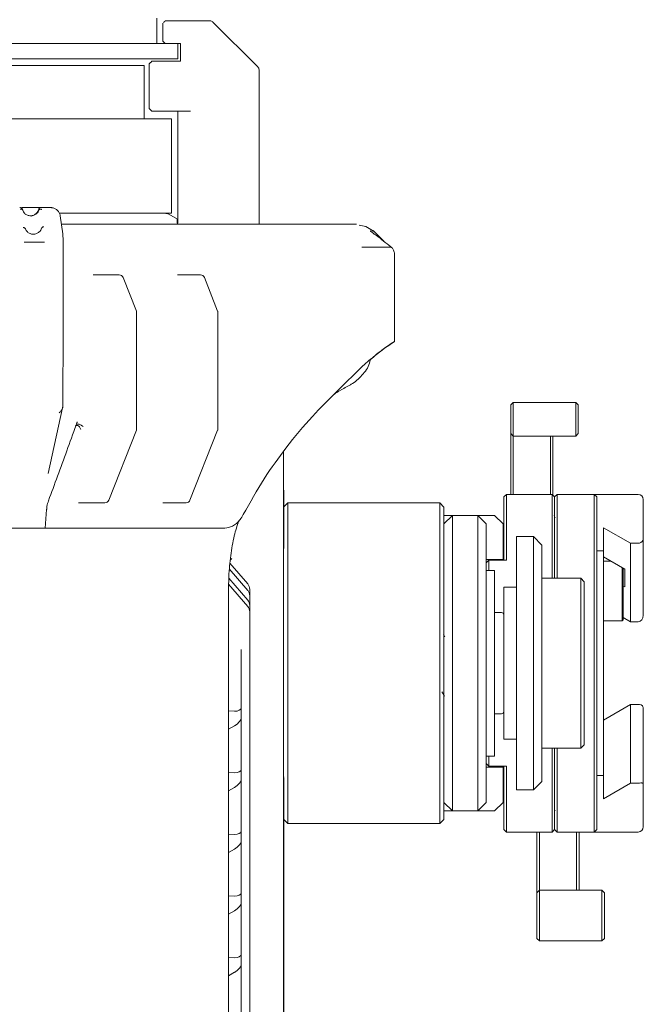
# Model space of a CAD drawing. Header units: millimetres. Extents: x 63 to 559, y 25 to 389.
# Tile 7 of 88: x 260 to 279, y 46 to 75. Entities that reach past the tile are written whole.
import ezdxf

# ---------------------------------------------------------------- set-up
doc = ezdxf.new("R2010")
doc.units = ezdxf.units.MM

msp = doc.modelspace()

# ---------------------------------------------------------------- linework, layer by layer
at = {"color": 7, "linetype": 'Continuous', "lineweight": 15}
for p, q in [((264.203, 74.413), (264.203, 75.163)), ((264.378, 74.488), (264.378, 75.013)), ((264.453, 75.088), (264.503, 75.088)), ((264.503, 75.088), (265.777, 75.088)), ((265.865, 75.051), (267.192, 73.725)), ((264.569, 74.413), (250.328, 74.413)), ((264.903, 74.413), (264.569, 74.413)), ((264.828, 73.963), (264.828, 74.413)), ((264.903, 73.888), (264.903, 74.413)), ((264.828, 73.963), (250.328, 73.963)), ((263.978, 72.488), (263.978, 73.813)), ((264.053, 73.888), (264.103, 73.888)), ((264.103, 73.888), (264.903, 73.888)), ((250.328, 73.763), (263.828, 73.763)), ((263.828, 72.188), (263.828, 73.763)), ((267.228, 73.636), (267.228, 69.063)), ((264.053, 72.413), (263.978, 72.488)), ((264.103, 72.413), (264.053, 72.413)), ((265.203, 72.413), (264.103, 72.413)), ((264.828, 69.097), (264.828, 72.413)), ((250.328, 72.188), (264.641, 72.188)), ((264.641, 69.388), (264.641, 72.188)), ((260.243, 69.563), (260.777, 69.563)), ((260.777, 69.563), (261.087, 69.563)), ((261.325, 69.388), (264.641, 69.388)), ((261.42, 68.775), (261.345, 69.314)), ((264.813, 69.214), (264.555, 69.357)), ((261.38, 69.063), (269.029, 69.063)), ((264.827, 69.082), (264.802, 69.107)), ((270.391, 68.996), (270.195, 69.032)), ((270.37, 68.996), (270.371, 68.996)), ((270.592, 68.88), (270.391, 68.996)), ((270.532, 68.859), (270.537, 68.852)), ((270.537, 68.858), (270.533, 68.863)), ((270.587, 68.872), (270.581, 68.872)), ((270.602, 68.86), (270.604, 68.86)), ((270.929, 68.553), (270.619, 68.863)), ((260.349, 68.531), (260.349, 68.531)), ((260.81, 68.53), (260.81, 68.53)), ((261.42, 68.775), (261.422, 68.741)), ((261.432, 66.143), (261.432, 68.524)), ((262.315, 67.563), (262.351, 67.563)), ((262.351, 67.563), (263.09, 67.563)), ((263.597, 66.493), (263.206, 67.484)), ((264.81, 67.563), (264.846, 67.563)), ((264.846, 67.563), (265.496, 67.563)), ((266.003, 66.492), (265.611, 67.483)), ((263.606, 63.012), (263.606, 66.447)), ((266.013, 63.012), (266.013, 66.447)), ((261.423, 63.7), (261.432, 65.951)), ((261.432, 65.951), (261.432, 65.951)), ((271.233, 65.586), (271.227, 65.588)), ((271.239, 65.595), (271.238, 65.594)), ((271.238, 65.584), (271.238, 65.594)), ((269.589, 64.166), (270.252, 64.822)), ((270.252, 64.822), (270.391, 64.946)), ((269.589, 64.166), (269.529, 64.105)), ((260.983, 61.679), (261.413, 63.624)), ((274.678, 63.711), (274.753, 63.786)), ((274.678, 63.636), (274.678, 63.711)), ((274.678, 62.936), (274.678, 63.636)), ((274.753, 63.786), (274.753, 63.636)), ((276.603, 63.786), (274.753, 63.786)), ((274.753, 63.636), (274.753, 62.936)), ((276.603, 63.636), (276.603, 63.786)), ((276.603, 63.786), (276.678, 63.711)), ((276.603, 62.936), (276.603, 63.636)), ((276.678, 63.711), (276.678, 63.636)), ((276.678, 63.636), (276.678, 62.936)), ((262.78, 60.892), (263.597, 62.966)), ((265.184, 60.893), (266.003, 62.966)), ((274.678, 62.861), (274.678, 62.936)), ((274.753, 62.786), (274.678, 62.861)), ((274.678, 62.636), (274.678, 62.861)), ((274.753, 62.936), (274.753, 62.786)), ((276.603, 62.786), (274.753, 62.786)), ((274.753, 62.786), (274.753, 62.636)), ((275.853, 62.636), (275.853, 62.786)), ((275.928, 62.786), (275.928, 62.636)), ((276.603, 62.786), (276.603, 62.936)), ((276.678, 62.861), (276.603, 62.786)), ((276.678, 62.936), (276.678, 62.861)), ((274.678, 61.063), (274.678, 62.636)), ((274.753, 62.636), (274.753, 61.063)), ((275.853, 61.063), (275.853, 62.636)), ((275.928, 62.636), (275.928, 61.038)), ((267.953, 62.332), (267.953, 61.313)), ((267.953, 61.313), (267.953, 59.007)), ((267.961, 61.188), (267.953, 61.188)), ((267.961, 61.188), (267.961, 59.46)), ((274.478, 60.988), (274.553, 61.063)), ((274.478, 60.313), (274.478, 60.988)), ((274.553, 61.063), (274.553, 60.313)), ((274.553, 61.063), (275.903, 61.063)), ((275.903, 60.313), (275.903, 61.063)), ((275.903, 61.063), (275.978, 60.988)), ((275.978, 60.988), (276.053, 61.063)), ((275.978, 60.313), (275.978, 60.988)), ((276.053, 61.063), (276.053, 60.313)), ((277.153, 61.063), (276.053, 61.063)), ((277.153, 60.313), (277.153, 61.063)), ((277.153, 61.063), (277.228, 60.988)), ((277.153, 61.063), (278.453, 61.063)), ((277.228, 60.988), (277.228, 60.313)), ((260.997, 60.876), (260.997, 60.876)), ((261.923, 60.813), (261.887, 60.813)), ((262.664, 60.813), (261.923, 60.813)), ((264.419, 60.813), (264.383, 60.813)), ((265.068, 60.813), (264.419, 60.813)), ((268.078, 60.813), (267.961, 60.696)), ((272.578, 60.813), (268.078, 60.813)), ((268.078, 60.813), (268.078, 51.313)), ((272.703, 60.688), (272.578, 60.813)), ((272.578, 51.313), (272.578, 60.813)), ((272.703, 60.688), (272.703, 51.438)), ((278.603, 60.913), (278.603, 59.749)), ((260.901, 60.063), (260.94, 60.611)), ((272.953, 60.438), (272.703, 60.188)), ((272.703, 60.438), (272.953, 60.438)), ((272.953, 60.438), (272.953, 56.438)), ((272.953, 60.438), (273.703, 60.438)), ((273.703, 56.438), (273.703, 60.438)), ((273.953, 60.188), (273.703, 60.438)), ((274.203, 60.438), (273.703, 60.438)), ((274.203, 60.438), (274.453, 60.188)), ((273.953, 60.188), (273.953, 56.438)), ((274.453, 60.188), (274.453, 59.138)), ((274.478, 59.113), (274.478, 60.313)), ((274.553, 60.313), (274.553, 59.113)), ((275.903, 58.577), (275.903, 60.313)), ((275.978, 58.577), (275.978, 60.313)), ((276.053, 60.313), (276.053, 58.577)), ((277.153, 51.813), (277.153, 60.313)), ((277.228, 60.313), (277.228, 51.813)), ((278.228, 59.614), (277.428, 60.076)), ((277.428, 60.076), (277.428, 59.388)), ((260.848, 60.063), (259.643, 60.063)), ((260.953, 60.063), (265.631, 60.063)), ((266.212, 60.063), (265.864, 60.063)), ((275.353, 59.813), (274.853, 59.813)), ((274.853, 53.601), (274.853, 59.813)), ((275.603, 59.563), (275.353, 59.813)), ((275.353, 53.601), (275.353, 59.813)), ((275.603, 59.563), (275.603, 53.765)), ((278.228, 57.289), (278.228, 59.614)), ((278.453, 59.614), (278.228, 59.614)), ((278.603, 59.749), (278.603, 57.484)), ((277.228, 59.388), (277.428, 59.388)), ((277.428, 52.738), (277.428, 59.388)), ((278.053, 58.851), (277.428, 59.212)), ((266.363, 59.023), (266.895, 58.409)), ((266.379, 59.124), (266.428, 59.165)), ((267.953, 53.119), (267.953, 59.007)), ((274.453, 59.138), (273.953, 59.138)), ((274.028, 59.113), (273.953, 59.038)), ((274.028, 59.113), (274.028, 58.813)), ((274.028, 59.113), (274.553, 59.113)), ((277.428, 59.088), (277.643, 59.088)), ((266.895, 58.221), (266.348, 58.853)), ((267.961, 58.689), (267.964, 58.693)), ((274.203, 58.813), (273.953, 58.813)), ((274.203, 53.313), (274.203, 58.813)), ((277.978, 58.232), (277.978, 58.894)), ((278.003, 58.88), (278.003, 58.232)), ((278.053, 58.851), (278.053, 58.32)), ((266.328, 58.337), (266.328, 39.563)), ((266.895, 57.745), (266.329, 58.399)), ((266.333, 58.582), (266.895, 57.933)), ((276.753, 58.577), (275.603, 58.577)), ((276.853, 58.477), (276.753, 58.577)), ((276.753, 58.575), (276.753, 58.577)), ((276.753, 58.091), (276.753, 58.575)), ((276.853, 58.477), (276.853, 58.476)), ((276.853, 58.476), (276.853, 57.993)), ((278.003, 58.349), (278.053, 58.32)), ((266.953, 58.246), (266.953, 58.058)), ((266.953, 57.769), (266.953, 58.058)), ((274.853, 58.313), (274.478, 58.313)), ((274.478, 54.586), (274.478, 58.313)), ((276.753, 58.009), (276.753, 58.091)), ((277.978, 58.016), (277.978, 58.232)), ((278.003, 58.232), (278.003, 58.037)), ((278.003, 58.037), (278.003, 57.373)), ((266.953, 57.769), (266.953, 57.582)), ((276.753, 55.62), (276.753, 58.009)), ((276.853, 57.993), (276.853, 57.977)), ((276.853, 57.977), (276.853, 55.588)), ((277.978, 57.352), (277.978, 58.016)), ((266.953, 42.57), (266.953, 57.582)), ((274.403, 57.563), (274.203, 57.563)), ((277.428, 57.318), (277.978, 57.318)), ((277.978, 57.318), (277.978, 57.352)), ((277.978, 57.318), (278.003, 57.343)), ((278.003, 57.419), (278.228, 57.289)), ((278.003, 57.373), (278.003, 57.343)), ((278.228, 57.289), (278.453, 57.289)), ((272.729, 56.841), (272.689, 56.909)), ((266.703, 56.472), (266.703, 56.255)), ((272.953, 56.438), (272.953, 55.688)), ((273.703, 55.688), (273.703, 56.438)), ((273.953, 56.438), (273.953, 55.688)), ((266.703, 54.747), (266.703, 56.255)), ((272.953, 55.688), (272.953, 51.688)), ((273.703, 51.688), (273.703, 55.688)), ((273.953, 55.688), (273.953, 51.938)), ((276.753, 55.498), (276.753, 55.62)), ((276.753, 53.592), (276.753, 55.498)), ((276.853, 55.588), (276.853, 55.563)), ((276.853, 55.563), (276.853, 53.658)), ((278.228, 54.837), (277.428, 54.376)), ((278.228, 54.837), (278.228, 52.512)), ((278.228, 54.837), (278.453, 54.837)), ((266.328, 54.65), (266.503, 54.641)), ((266.703, 54.747), (266.703, 54.439)), ((274.203, 54.563), (274.403, 54.563)), ((274.478, 53.813), (274.478, 54.586)), ((278.603, 54.72), (278.603, 52.475)), ((266.703, 52.922), (266.703, 54.43)), ((266.503, 54.208), (266.328, 54.107)), ((274.478, 53.813), (274.853, 53.813)), ((275.603, 53.765), (275.603, 52.563)), ((276.853, 53.658), (276.853, 53.649)), ((274.853, 52.313), (274.853, 53.601)), ((275.353, 52.313), (275.353, 53.601)), ((275.603, 53.549), (276.753, 53.549)), ((275.903, 51.813), (275.903, 53.549)), ((275.978, 51.813), (275.978, 53.549)), ((276.053, 53.549), (276.053, 51.813)), ((276.753, 53.549), (276.853, 53.649)), ((276.753, 53.549), (276.753, 53.592)), ((267.953, 53.119), (267.953, 39.563)), ((273.953, 53.313), (274.203, 53.313)), ((274.028, 53.013), (273.953, 53.088)), ((274.028, 53.313), (274.028, 53.013)), ((266.328, 52.825), (266.503, 52.816)), ((266.703, 52.922), (266.703, 52.614)), ((273.953, 52.988), (274.453, 52.988)), ((274.028, 53.013), (274.553, 53.013)), ((274.453, 51.938), (274.453, 52.988)), ((274.478, 51.813), (274.478, 53.013)), ((274.553, 53.013), (274.553, 51.813)), ((266.703, 51.097), (266.703, 52.605)), ((267.961, 52.689), (267.964, 52.693)), ((267.961, 52.666), (267.961, 41.938)), ((275.353, 52.313), (275.603, 52.563)), ((277.228, 52.738), (277.428, 52.738)), ((277.428, 52.738), (277.428, 52.051)), ((277.428, 52.051), (278.228, 52.512)), ((278.453, 52.512), (278.228, 52.512)), ((266.503, 52.383), (266.328, 52.282)), ((274.853, 52.313), (275.353, 52.313)), ((278.603, 52.475), (278.603, 51.213)), ((272.953, 51.688), (272.703, 51.938)), ((273.953, 51.938), (273.703, 51.688)), ((274.453, 51.938), (274.203, 51.688)), ((272.953, 51.688), (272.703, 51.688)), ((273.703, 51.688), (272.953, 51.688)), ((274.203, 51.688), (273.703, 51.688)), ((274.478, 51.138), (274.478, 51.813)), ((274.553, 51.813), (274.553, 51.063)), ((275.903, 51.063), (275.903, 51.813)), ((275.978, 51.138), (275.978, 51.813)), ((275.978, 51.728), (275.997, 51.69)), ((276.053, 51.813), (276.053, 51.063)), ((277.153, 51.063), (277.153, 51.813)), ((277.228, 51.813), (277.228, 51.138)), ((267.961, 51.431), (268.078, 51.313)), ((272.578, 51.313), (272.703, 51.438)), ((266.703, 51.097), (266.703, 50.789)), ((268.078, 51.313), (272.578, 51.313)), ((274.553, 51.063), (274.478, 51.138)), ((274.553, 51.063), (275.903, 51.063)), ((275.453, 49.838), (275.453, 51.063)), ((275.528, 51.063), (275.528, 49.838)), ((275.903, 51.063), (275.978, 51.138)), ((275.978, 51.138), (276.053, 51.063)), ((277.153, 51.063), (276.053, 51.063)), ((276.628, 49.838), (276.628, 51.063)), ((276.703, 51.063), (276.703, 49.838)), ((277.153, 51.063), (277.228, 51.138)), ((278.453, 51.063), (277.153, 51.063)), ((266.328, 51), (266.503, 50.991)), ((266.703, 49.272), (266.703, 50.78)), ((266.503, 50.558), (266.328, 50.457)), ((275.453, 49.263), (275.453, 49.838)), ((275.528, 49.838), (275.528, 49.338)), ((276.628, 49.338), (276.628, 49.838)), ((276.703, 49.838), (276.703, 49.338)), ((275.453, 49.263), (275.528, 49.338)), ((275.528, 49.338), (275.528, 49.316)), ((275.528, 49.338), (277.378, 49.338)), ((275.528, 49.316), (275.528, 49.11)), ((277.378, 49.338), (277.453, 49.263)), ((277.378, 49.316), (277.378, 49.338)), ((277.378, 49.11), (277.378, 49.316)), ((266.328, 49.175), (266.503, 49.166)), ((266.703, 49.272), (266.703, 48.964)), ((275.453, 49.057), (275.453, 49.263)), ((275.453, 47.913), (275.453, 49.057)), ((275.528, 49.11), (275.528, 49.057)), ((275.528, 49.057), (275.528, 47.913)), ((277.378, 49.057), (277.378, 49.11)), ((277.378, 47.913), (277.378, 49.057)), ((277.453, 49.263), (277.453, 49.057)), ((277.453, 49.057), (277.453, 47.913)), ((266.503, 48.733), (266.328, 48.632)), ((266.703, 47.447), (266.703, 48.955)), ((275.528, 47.838), (275.453, 47.913)), ((275.528, 47.913), (275.528, 47.838)), ((277.378, 47.838), (275.528, 47.838)), ((277.453, 47.913), (277.378, 47.838)), ((277.378, 47.838), (277.378, 47.913)), ((266.328, 47.35), (266.503, 47.341)), ((266.703, 47.447), (266.703, 47.139)), ((266.703, 45.622), (266.703, 47.13)), ((266.503, 46.908), (266.328, 46.807))]:
    msp.add_line(p, q, dxfattribs=at)
at = {"color": 7, "linetype": 'Continuous', "lineweight": 15, "flags": 128}
for points in [[(264.453, 74.413), (264.432, 74.434), (264.414, 74.453), (264.399, 74.468), (264.388, 74.479), (264.381, 74.486), (264.378, 74.488)], [(263.978, 73.813), (263.981, 73.815), (263.988, 73.822), (263.999, 73.833), (264.014, 73.849), (264.032, 73.867), (264.053, 73.888)], [(261.339, 69.342), (261.343, 69.323), (261.345, 69.314)], [(260.931, 60.617), (260.937, 60.614), (260.94, 60.612), (260.94, 60.611)]]:
    msp.add_lwpolyline(points, dxfattribs=at)
at = {"color": 7, "linetype": 'Continuous', "lineweight": 15}
for centre, radius, start, end in [((265.777, 74.963), 0.125, 45, 90), ((267.103, 73.636), 0.125, 0, 45), ((264.434, 69.138), 0.25, 61, 90), ((270.479, 68.806), 0.0748, 44.8909, 59.9739), ((271.238, 68.148), 0.0203, 87.7107, 90.6495), ((263.09, 67.438), 0.125, 21.5157, 90), ((265.496, 67.438), 0.125, 21.5682, 90), ((263.481, 66.447), 0.125, 0, 21.5147), ((265.888, 66.447), 0.125, 0, 21.5647), ((263.481, 63.012), 0.125, 338.4853, 0), ((265.888, 63.012), 0.125, 338.4353, 0), ((278.453, 60.913), 0.15, 0, 90), ((262.664, 60.938), 0.125, 270, 338.483), ((265.068, 60.938), 0.125, 270, 338.4277), ((274.403, 57.488), 0.075, 0, 90), ((274.403, 54.638), 0.075, 270, 0), ((278.453, 51.213), 0.15, 270, 0)]:
    msp.add_arc(centre, radius, start, end, dxfattribs=at)
for centre, major_axis, ratio, start_param, end_param in [((261.087, 69.063), (0, 0.5), 0.040266, 6.085253, 6.283185), ((261.411, 68.524), (0, 0.25), 0.080533, 4.712389, 5.759587), ((261.182, 66.143), (0, 2.385), 0.104816, 4.63203, 4.712489), ((278.453, 59.769), (0, -0.155), 0.966464, 0, 0.523599), ((266.753, 58.246), (0, -0.231), 0.866025, 1.570796, 2.356194), ((266.753, 58.058), (0, -0.231), 0.866025, 1.570796, 2.356194), ((266.753, 57.769), (0, -0.231), 0.866025, 1.570796, 2.356194), ((266.753, 57.582), (0, -0.231), 0.866025, 1.570796, 2.356194), ((278.453, 57.484), (0, 0.195), 0.768986, 3.141593, 4.712389), ((278.453, 54.798), (0.15, 0), 0.265714, 1.047198, 1.570796), ((266.503, 54.757), (0.2, -0.015), 0.5753, 4.754385, 6.325181), ((266.503, 54.323), (0.191, 0.144), 0.402543, 4.418388, 5.989184), ((266.503, 52.932), (0.2, -0.015), 0.5753, 4.754385, 6.325181), ((266.503, 52.498), (0.191, 0.144), 0.402543, 4.418388, 5.989184), ((278.453, 52.552), (0.15, 0), 0.265714, 4.712389, 5.235988), ((266.503, 51.107), (0.2, -0.015), 0.5753, 4.754385, 6.325181), ((266.503, 50.673), (0.191, 0.144), 0.402543, 4.418388, 5.989184), ((266.503, 49.282), (0.2, -0.015), 0.5753, 4.754385, 6.325181), ((266.503, 48.848), (0.191, 0.144), 0.402543, 4.418388, 5.989184), ((266.503, 47.457), (0.2, -0.015), 0.5753, 4.754385, 6.325181), ((266.503, 47.023), (0.191, 0.144), 0.402543, 4.418388, 5.989184)]:
    msp.add_ellipse(centre, major_axis=major_axis, ratio=ratio, start_param=start_param, end_param=end_param, dxfattribs=at)
for points, knots in [([(264.403, 75.038), (264.407, 75.042), (264.414, 75.049), (264.426, 75.061), (264.435, 75.07), (264.443, 75.078), (264.449, 75.083), (264.453, 75.087), (264.453, 75.088), (264.453, 75.088)], [0, 0, 0, 0, 0.219157, 0.386303, 0.519833, 0.631512, 0.743626, 0.845914, 1, 1, 1, 1]), ([(260.211, 69.526), (260.208, 69.53), (260.203, 69.538), (260.184, 69.553), (260.162, 69.563), (260.148, 69.562), (260.144, 69.562)], [0, 0, 0, 0, 0.315495, 0.59372, 0.873577, 1, 1, 1, 1]), ([(260.212, 69.525), (260.207, 69.531), (260.197, 69.543), (260.179, 69.551), (260.163, 69.555), (260.155, 69.555), (260.151, 69.555)], [0, 0, 0, 0, 0.308741, 0.661407, 0.822928, 1, 1, 1, 1]), ([(260.166, 69.496), (260.167, 69.496), (260.168, 69.498), (260.169, 69.5), (260.169, 69.501)], [0, 0, 0, 0, 0.213976, 1, 1, 1, 1]), ([(260.169, 69.501), (260.17, 69.502), (260.172, 69.504), (260.181, 69.508), (260.196, 69.508), (260.215, 69.502), (260.229, 69.489), (260.233, 69.481), (260.235, 69.478)], [0, 0, 0, 0, 0.055072, 0.154466, 0.329913, 0.580768, 0.833855, 1, 1, 1, 1]), ([(260.241, 69.558), (260.233, 69.559), (260.211, 69.562), (260.199, 69.552), (260.192, 69.545)], [0, 0, 0, 0, 0.368713, 1, 1, 1, 1]), ([(260.229, 69.489), (260.227, 69.496), (260.224, 69.508), (260.215, 69.519), (260.211, 69.524)], [0, 0, 0, 0, 0.507218, 1, 1, 1, 1]), ([(260.235, 69.476), (260.251, 69.442), (260.281, 69.38), (260.37, 69.325), (260.466, 69.307), (260.565, 69.325), (260.64, 69.372), (260.69, 69.429), (260.705, 69.468), (260.713, 69.488)], [0, 0, 0, 0, 0.184661, 0.33687, 0.488707, 0.640551, 0.792758, 0.896273, 1, 1, 1, 1]), ([(260.235, 69.476), (260.235, 69.476), (260.235, 69.477), (260.235, 69.478), (260.235, 69.478)], [0, 0, 0, 0, 0.5879291, 1, 1, 1, 1]), ([(260.706, 69.505), (260.699, 69.483), (260.684, 69.44), (260.635, 69.375), (260.564, 69.335), (260.491, 69.295), (260.464, 69.313), (260.464, 69.313)], [0, 0, 0, 0, 0.206288, 0.412563, 0.706294, 0.99999, 1, 1, 1, 1]), ([(260.706, 69.505), (260.708, 69.513), (260.714, 69.529), (260.732, 69.548), (260.75, 69.557), (260.766, 69.562), (260.774, 69.562), (260.778, 69.562)], [0, 0, 0, 0, 0.2530556, 0.5061086, 0.7591626, 0.8694758, 1, 1, 1, 1]), ([(260.713, 69.488), (260.713, 69.488), (260.712, 69.491), (260.711, 69.495), (260.709, 69.501), (260.707, 69.504), (260.706, 69.505), (260.706, 69.505)], [0, 0, 0, 0, 0.000151, 0.241981, 0.512062, 0.867428, 1, 1, 1, 1]), ([(260.706, 69.505), (260.706, 69.505), (260.706, 69.505), (260.706, 69.505), (260.706, 69.505)], [0, 0, 0, 0, 0.46354, 1, 1, 1, 1]), ([(260.716, 69.492), (260.716, 69.492), (260.715, 69.492), (260.715, 69.491), (260.714, 69.49), (260.713, 69.489), (260.713, 69.488), (260.713, 69.488)], [0, 0, 0, 0, 0.158183, 0.582313, 0.753642, 0.900161, 1, 1, 1, 1]), ([(260.716, 69.492), (260.717, 69.493), (260.72, 69.494), (260.731, 69.503), (260.75, 69.511), (260.77, 69.512), (260.783, 69.508), (260.787, 69.504), (260.788, 69.503)], [0, 0, 0, 0, 0.135356, 0.348506, 0.580225, 0.811486, 0.934791, 1, 1, 1, 1]), ([(260.788, 69.503), (260.79, 69.501), (260.792, 69.499), (260.794, 69.496), (260.795, 69.496)], [0, 0, 0, 0, 0.863372, 1, 1, 1, 1]), ([(261.34, 69.337), (261.33, 69.365), (261.311, 69.42), (261.25, 69.488), (261.175, 69.538), (261.119, 69.548), (261.091, 69.553)], [0, 0, 0, 0, 0.244713, 0.493734, 0.746188, 1, 1, 1, 1]), ([(264.802, 69.107), (264.802, 69.11), (264.802, 69.124), (264.802, 69.174), (264.803, 69.235), (264.803, 69.204), (264.803, 69.195)], [0, 0, 0, 0, 0.03747, 0.187354, 0.787064, 1, 1, 1, 1]), ([(260.243, 68.967), (260.251, 68.966), (260.267, 68.966), (260.288, 68.957), (260.306, 68.943), (260.311, 68.93), (260.314, 68.924)], [0, 0, 0, 0, 0.249984, 0.499978, 0.749975, 1, 1, 1, 1]), ([(260.791, 68.942), (260.784, 68.922), (260.768, 68.883), (260.718, 68.826), (260.642, 68.78), (260.544, 68.762), (260.447, 68.78), (260.359, 68.834), (260.33, 68.892), (260.314, 68.924)], [0, 0, 0, 0, 0.105681, 0.211248, 0.363785, 0.516132, 0.668474, 0.821014, 1, 1, 1, 1]), ([(260.791, 68.942), (260.794, 68.948), (260.8, 68.961), (260.818, 68.977), (260.839, 68.987), (260.855, 68.989), (260.863, 68.99)], [0, 0, 0, 0, 0.250023, 0.500015, 0.750015, 1, 1, 1, 1]), ([(269.029, 69.063), (269.219, 69.063), (269.602, 69.063), (269.946, 69.063), (270.11, 69.063), (270.113, 69.063), (270.113, 69.063)], [0, 0, 0, 0, 0.30544, 0.613912, 0.928957, 1, 1, 1, 1]), ([(270.57, 68.826), (270.559, 68.835), (270.544, 68.845), (270.532, 68.857), (270.533, 68.856), (270.533, 68.856)], [0, 0, 0, 0, 0.794823, 0.993468, 1, 1, 1, 1]), ([(270.65, 68.766), (270.643, 68.771), (270.612, 68.794), (270.589, 68.812), (270.571, 68.826)], [0, 0, 0, 0, 0.212056, 1, 1, 1, 1]), ([(270.609, 68.87), (270.605, 68.872), (270.596, 68.878), (270.588, 68.879), (270.586, 68.88), (270.584, 68.88)], [0, 0, 0, 0, 0.187481, 0.568488, 1, 1, 1, 1]), ([(260.28, 68.533), (260.281, 68.533), (260.286, 68.533), (260.298, 68.533), (260.317, 68.532), (260.337, 68.532), (260.345, 68.531), (260.349, 68.531)], [0, 0, 0, 0, 0.060163, 0.144246, 0.429511, 0.714769, 1, 1, 1, 1]), ([(260.349, 68.531), (260.361, 68.531), (260.388, 68.533), (260.463, 68.534), (260.559, 68.534), (260.658, 68.534), (260.753, 68.532), (260.79, 68.531), (260.81, 68.53)], [0, 0, 0, 0, 0.133446, 0.299937, 0.466382, 0.632832, 0.799321, 1, 1, 1, 1]), ([(260.81, 68.53), (260.814, 68.53), (260.822, 68.531), (260.842, 68.531), (260.86, 68.531), (260.873, 68.532), (260.877, 68.532), (260.879, 68.532)], [0, 0, 0, 0, 0.2854142, 0.5708263, 0.8562512, 0.9256888, 1, 1, 1, 1]), ([(271.139, 68.385), (271.139, 68.385), (271.123, 68.402), (271.017, 68.48), (270.865, 68.606), (270.722, 68.713), (270.65, 68.766)], [0, 0, 0, 0, 0.00001, 0.133416, 0.566701, 1, 1, 1, 1]), ([(270.273, 68.385), (270.471, 68.385), (270.826, 68.385), (271.043, 68.385), (271.139, 68.385)], [0, 0, 0, 0, 0.5592519, 1, 1, 1, 1]), ([(271.237, 68.169), (271.237, 68.169), (271.237, 68.184), (271.235, 68.216), (271.223, 68.269), (271.195, 68.33), (271.165, 68.364), (271.144, 68.382), (271.14, 68.384), (271.139, 68.385), (271.139, 68.385)], [0, 0, 0, 0, 0.000048, 0.144508, 0.314386, 0.558656, 0.924517, 0.974872, 0.999953, 1, 1, 1, 1]), ([(271.239, 65.595), (271.239, 65.659), (271.239, 66.517), (271.239, 67.374), (271.238, 68.169)], [0, 0, 0, 0, 0.07412, 1, 1, 1, 1]), ([(265.459, 67.563), (265.459, 67.563), (265.457, 67.563), (265.458, 67.563), (265.459, 67.562)], [0, 0, 0, 0, 0.46426, 1, 1, 1, 1]), ([(271.238, 65.594), (271.176, 65.554), (271.039, 65.465), (270.759, 65.26), (270.514, 65.051), (270.391, 64.946)], [0, 0, 0, 0, 0.289107, 0.643449, 1, 1, 1, 1]), ([(270.52, 65.05), (270.643, 65.152), (270.938, 65.396), (271.127, 65.514), (271.237, 65.583)], [0, 0, 0, 0, 0.4201267, 1, 1, 1, 1]), ([(271.237, 65.584), (271.237, 65.584), (271.238, 65.585), (271.235, 65.586), (271.233, 65.586)], [0, 0, 0, 0, 0.478286, 1, 1, 1, 1]), ([(270.52, 65.05), (270.517, 65.033), (270.494, 64.877), (270.321, 64.618), (270.094, 64.4), (269.943, 64.315), (269.914, 64.299)], [0, 0, 0, 0, 0.051824, 0.476103, 0.900384, 1, 1, 1, 1]), ([(270.52, 65.05), (270.517, 65.033), (270.494, 64.877), (270.321, 64.618), (270.094, 64.4), (269.943, 64.315), (269.914, 64.299)], [0, 0, 0, 0, 0.051843, 0.476124, 0.900406, 1, 1, 1, 1]), ([(269.914, 64.299), (269.894, 64.288), (269.859, 64.267), (269.677, 64.175), (269.51, 64.066), (269.458, 64.033)], [0, 0, 0, 0, 0.460448, 0.835262, 1, 1, 1, 1]), ([(269.529, 64.105), (269.292, 63.872), (268.813, 63.4), (268.074, 62.52), (267.371, 61.548), (266.965, 60.826), (266.76, 60.462)], [0, 0, 0, 0, 0.270303, 0.545949, 0.770566, 1, 1, 1, 1]), ([(261.422, 63.701), (261.421, 63.679), (261.419, 63.639), (261.395, 63.573), (261.359, 63.519), (261.323, 63.491), (261.311, 63.481)], [0, 0, 0, 0, 0.258132, 0.474067, 0.813242, 1, 1, 1, 1]), ([(261.413, 63.624), (261.414, 63.628), (261.417, 63.64), (261.418, 63.651), (261.419, 63.658)], [0, 0, 0, 0, 0.3564205, 1, 1, 1, 1]), ([(260.997, 60.876), (261.086, 61.118), (261.36, 61.862), (261.63, 62.607), (261.812, 63.109)], [0, 0, 0, 0, 0.325177, 1, 1, 1, 1]), ([(261.952, 62.989), (261.947, 63.002), (261.938, 63.029), (261.912, 63.065), (261.881, 63.092), (261.847, 63.106), (261.817, 63.107), (261.803, 63.099), (261.797, 63.095)], [0, 0, 0, 0, 0.174741, 0.349481, 0.524228, 0.698972, 0.873715, 1, 1, 1, 1]), ([(261.812, 63.115), (261.822, 63.137), (261.835, 63.166), (261.844, 63.198), (261.847, 63.207)], [0, 0, 0, 0, 0.719297, 1, 1, 1, 1]), ([(262.018, 63.071), (262.01, 63.079), (261.994, 63.095), (261.961, 63.117), (261.925, 63.134), (261.889, 63.145), (261.858, 63.148), (261.837, 63.146), (261.831, 63.142), (261.83, 63.141)], [0, 0, 0, 0, 0.161882, 0.32377, 0.485655, 0.647541, 0.809428, 0.971316, 1, 1, 1, 1]), ([(260.948, 60.619), (260.948, 60.649), (260.948, 60.737), (260.98, 60.82), (261.001, 60.874)], [0, 0, 0, 0, 0.3418752, 1, 1, 1, 1]), ([(265.03, 60.813), (265.03, 60.813), (265.03, 60.813), (265.031, 60.813), (265.031, 60.813)], [0, 0, 0, 0, 0.771024, 1, 1, 1, 1]), ([(266.212, 60.063), (266.29, 60.075), (266.449, 60.099), (266.64, 60.261), (266.73, 60.411), (266.76, 60.462)], [0, 0, 0, 0, 0.38876, 0.795384, 1, 1, 1, 1]), ([(275.991, 60.372), (275.989, 60.375), (275.979, 60.396), (275.969, 60.417), (275.96, 60.436)], [0, 0, 0, 0, 0.133648, 1, 1, 1, 1]), ([(266.623, 60.279), (266.579, 60.134), (266.479, 59.811), (266.384, 59.251), (266.334, 58.743), (266.33, 58.436), (266.328, 58.337)], [0, 0, 0, 0, 0.247721, 0.551442, 0.854996, 1, 1, 1, 1]), ([(260.901, 60.063), (260.901, 60.063), (260.901, 60.063), (260.893, 60.063), (260.872, 60.063), (260.855, 60.063), (260.848, 60.063)], [0, 0, 0, 0, 0.07839, 0.431594, 0.78227, 1, 1, 1, 1]), ([(260.953, 60.063), (260.943, 60.063), (260.921, 60.063), (260.902, 60.063), (260.901, 60.063), (260.901, 60.063)], [0, 0, 0, 0, 0.324504, 0.649026, 1, 1, 1, 1]), ([(265.748, 60.063), (265.733, 60.063), (265.705, 60.063), (265.663, 60.063), (265.642, 60.063), (265.631, 60.063)], [0, 0, 0, 0, 0.323503, 0.646999, 1, 1, 1, 1]), ([(265.864, 60.063), (265.855, 60.063), (265.835, 60.063), (265.795, 60.063), (265.765, 60.063), (265.749, 60.063), (265.748, 60.063)], [0, 0, 0, 0, 0.319533, 0.639028, 0.959579, 1, 1, 1, 1]), ([(278.528, 59.634), (278.539, 59.642), (278.562, 59.657), (278.588, 59.689), (278.601, 59.72), (278.603, 59.741), (278.603, 59.749), (278.603, 59.749)], [0, 0, 0, 0, 0.2324497, 0.4960734, 0.8285015, 0.9923819, 1, 1, 1, 1]), ([(272.64, 55.219), (272.647, 55.208), (272.673, 55.163), (272.699, 55.118), (272.719, 55.084)], [0, 0, 0, 0, 0.24756, 1, 1, 1, 1]), ([(278.603, 54.72), (278.603, 54.72), (278.603, 54.73), (278.601, 54.758), (278.586, 54.794), (278.558, 54.823), (278.537, 54.829), (278.528, 54.832)], [0, 0, 0, 0, 0.00642, 0.212772, 0.598064, 0.835385, 1, 1, 1, 1]), ([(278.528, 52.518), (278.539, 52.518), (278.562, 52.519), (278.588, 52.507), (278.601, 52.491), (278.603, 52.479), (278.603, 52.475), (278.603, 52.475)], [0, 0, 0, 0, 0.232453, 0.496067, 0.828493, 0.992376, 1, 1, 1, 1])]:
    msp.add_open_spline(points, degree=3, knots=knots, dxfattribs=at)

doc.saveas('drawing.dxf')
